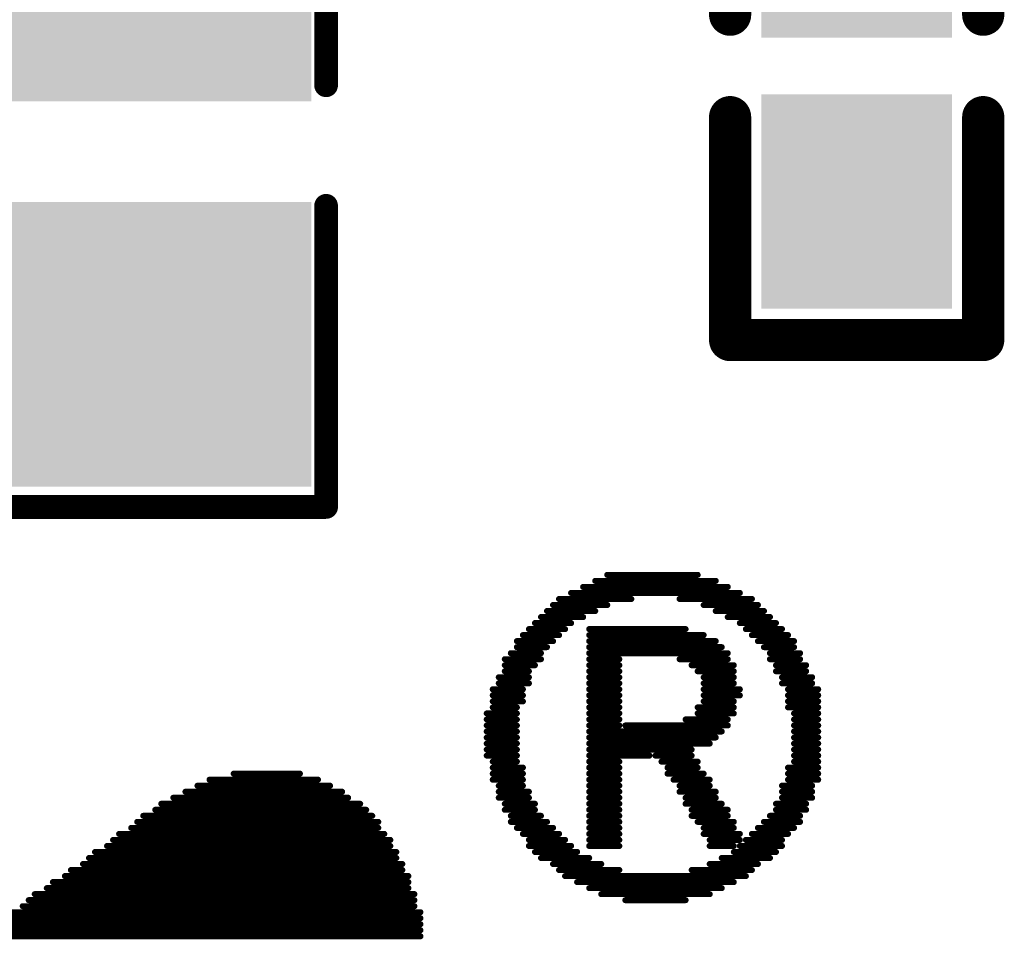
# Model space of a CAD drawing. Header units: millimetres. Extents: x -47 to 199, y -56 to 203.
# Tile 104 of 157: x 73.79 to 77.94, y 173.17 to 177.05. Entities that reach past the tile are written whole.
import ezdxf

# ---------------------------------------------------------------- set-up
doc = ezdxf.new("R2010")
doc.units = ezdxf.units.MM
doc.header["$LTSCALE"] = 1.21
doc.header["$MEASUREMENT"] = 0
doc.layers.get('0').update_dxf_attribs({"linetype": 'CONTINUOUS'})
for name, color, linetype in [('BottomLayer', 5, 'CONTINUOUS'), ('BottomOverlay', 54, 'CONTINUOUS'), ('BottomPaste', 16, 'CONTINUOUS'), ('BottomSolder', 6, 'CONTINUOUS'), ('TopLayer', 1, 'CONTINUOUS'), ('TopOverlay', 2, 'CONTINUOUS'), ('TopPaste', 8, 'CONTINUOUS'), ('TopSolder', 216, 'CONTINUOUS')]:
    doc.layers.add(name, color=color, linetype=linetype)

# ---------------------------------------------------------------- blocks, each defined once
blk = doc.blocks.new('R0402_B_13')
at = {"layer": 'BottomLayer'}
for points in [[(-0.03628, -0.01181), (-0.00872, -0.01181), (-0.03628, 0.01181), (-0.00872, 0.01181)], [(0.00872, -0.01181), (0.03628, -0.01181), (0.00872, 0.01181), (0.03628, 0.01181)]]:
    blk.add_solid(points, dxfattribs=at)
at = {"layer": 'BottomOverlay', "const_width": 0.007}
for points in [[(-0.0455, 0.021), (-0.0085, 0.021)], [(-0.0455, 0.021), (-0.0455, -0.021)], [(0.0085, 0.021), (0.0455, 0.021)], [(0.0455, 0.021), (0.0455, -0.021)], [(-0.0455, -0.021), (-0.0085, -0.021)], [(0.0085, -0.021), (0.0455, -0.021)]]:
    blk.add_lwpolyline(points, dxfattribs=at)
at = {"layer": 'BottomOverlay', "const_width": 0.0035}
for points in [[(-0.04725, 0.021, 1), (-0.04375, 0.021, 1)], [(-0.04725, 0.021, 1), (-0.04375, 0.021, 1)], [(-0.01025, 0.021, 1), (-0.00675, 0.021, 1)], [(0.00675, 0.021, 1), (0.01025, 0.021, 1)], [(0.04375, 0.021, 1), (0.04725, 0.021, 1)], [(0.04375, 0.021, 1), (0.04725, 0.021, 1)], [(-0.04725, -0.021, 1), (-0.04375, -0.021, 1)], [(-0.04725, -0.021, 1), (-0.04375, -0.021, 1)], [(-0.01025, -0.021, 1), (-0.00675, -0.021, 1)], [(0.00675, -0.021, 1), (0.01025, -0.021, 1)], [(0.04375, -0.021, 1), (0.04725, -0.021, 1)], [(0.04375, -0.021, 1), (0.04725, -0.021, 1)]]:
    blk.add_lwpolyline(points, format="xyb", close=True, dxfattribs=at)
at = {"layer": 'BottomPaste'}
for points in [[(-0.03628, -0.01181), (-0.00872, -0.01181), (-0.03628, 0.01181), (-0.00872, 0.01181)], [(0.00872, -0.01181), (0.03628, -0.01181), (0.00872, 0.01181), (0.03628, 0.01181)]]:
    blk.add_solid(points, dxfattribs=at)
at = {"layer": 'BottomSolder'}
for points in [[(-0.04028, -0.01581), (-0.00472, -0.01581), (-0.04028, 0.01581), (-0.00472, 0.01581)], [(0.00472, -0.01581), (0.04028, -0.01581), (0.00472, 0.01581), (0.04028, 0.01581)]]:
    blk.add_solid(points, dxfattribs=at)
blk = doc.blocks.new('LOGO_XH_300MIL_47')
at = {"layer": 'TopOverlay', "const_width": 0.001}
for points in [[(0.13, 0.18284), (0.145, 0.18284)], [(0.128, 0.18184), (0.148, 0.18184)], [(0.124, 0.17984), (0.152, 0.17984)], [(0.126, 0.18084), (0.15, 0.18084)], [(0.121, 0.17784), (0.13, 0.17784)], [(0.122, 0.17884), (0.134, 0.17884)], [(0.142, 0.17884), (0.154, 0.17884)], [(0.146, 0.17784), (0.155, 0.17784)], [(0.12, 0.17684), (0.128, 0.17684)], [(0.148, 0.17684), (0.156, 0.17684)], [(0.118, 0.17484), (0.124, 0.17484)], [(0.119, 0.17584), (0.126, 0.17584)], [(0.15, 0.17584), (0.157, 0.17584)], [(0.152, 0.17484), (0.158, 0.17484)], [(0.116, 0.17284), (0.122, 0.17284)], [(0.117, 0.17384), (0.123, 0.17384)], [(0.127, 0.17384), (0.143, 0.17384)], [(0.127, 0.17284), (0.146, 0.17284)], [(0.153, 0.17384), (0.159, 0.17384)], [(0.154, 0.17284), (0.16, 0.17284)], [(0.115, 0.17184), (0.121, 0.17184)], [(0.127, 0.17184), (0.148, 0.17184)], [(0.155, 0.17184), (0.161, 0.17184)], [(0.114, 0.16984), (0.119, 0.16984)], [(0.115, 0.17084), (0.12, 0.17084)], [(0.127, 0.17084), (0.149, 0.17084)], [(0.127, 0.16984), (0.15, 0.16984)], [(0.156, 0.17084), (0.161, 0.17084)], [(0.157, 0.16984), (0.162, 0.16984)], [(0.113, 0.16884), (0.119, 0.16884)], [(0.113, 0.16784), (0.118, 0.16784)], [(0.127, 0.16884), (0.132, 0.16884)], [(0.127, 0.16784), (0.132, 0.16784)], [(0.142, 0.16884), (0.15, 0.16884)], [(0.144, 0.16784), (0.151, 0.16784)], [(0.157, 0.16884), (0.162, 0.16884)], [(0.158, 0.16784), (0.163, 0.16784)], [(0.113, 0.16684), (0.117, 0.16684)], [(0.127, 0.16684), (0.132, 0.16684)], [(0.145, 0.16684), (0.151, 0.16684)], [(0.158, 0.16684), (0.163, 0.16684)], [(0.112, 0.16584), (0.117, 0.16584)], [(0.112, 0.16484), (0.117, 0.16484)], [(0.127, 0.16584), (0.132, 0.16584)], [(0.127, 0.16484), (0.132, 0.16484)], [(0.146, 0.16584), (0.151, 0.16584)], [(0.146, 0.16484), (0.151, 0.16484)], [(0.159, 0.16584), (0.164, 0.16584)], [(0.159, 0.16484), (0.164, 0.16484)], [(0.111, 0.16384), (0.116, 0.16384)], [(0.127, 0.16384), (0.132, 0.16384)], [(0.146, 0.16384), (0.152, 0.16384)], [(0.16, 0.16384), (0.165, 0.16384)], [(0.111, 0.16284), (0.116, 0.16284)], [(0.111, 0.16184), (0.116, 0.16184)], [(0.127, 0.16284), (0.132, 0.16284)], [(0.127, 0.16184), (0.132, 0.16184)], [(0.146, 0.16284), (0.152, 0.16284)], [(0.146, 0.16184), (0.151, 0.16184)], [(0.16, 0.16284), (0.165, 0.16284)], [(0.16, 0.16184), (0.165, 0.16184)], [(0.11, 0.15984), (0.115, 0.15984)], [(0.111, 0.16084), (0.115, 0.16084)], [(0.127, 0.16084), (0.132, 0.16084)], [(0.127, 0.15984), (0.132, 0.15984)], [(0.145, 0.16084), (0.151, 0.16084)], [(0.145, 0.15984), (0.151, 0.15984)], [(0.16, 0.16084), (0.165, 0.16084)], [(0.161, 0.15984), (0.165, 0.15984)], [(0.11, 0.15884), (0.115, 0.15884)], [(0.127, 0.15884), (0.132, 0.15884)], [(0.143, 0.15884), (0.15, 0.15884)], [(0.161, 0.15884), (0.165, 0.15884)], [(0.11, 0.15784), (0.115, 0.15784)], [(0.11, 0.15684), (0.115, 0.15684)], [(0.127, 0.15784), (0.132, 0.15784)], [(0.127, 0.15684), (0.149, 0.15684)], [(0.133, 0.15784), (0.15, 0.15784)], [(0.161, 0.15784), (0.165, 0.15784)], [(0.161, 0.15684), (0.165, 0.15684)], [(0.11, 0.15584), (0.115, 0.15584)], [(0.11, 0.15484), (0.115, 0.15484)], [(0.127, 0.15584), (0.148, 0.15584)], [(0.127, 0.15484), (0.147, 0.15484)], [(0.161, 0.15584), (0.165, 0.15584)], [(0.161, 0.15484), (0.165, 0.15484)], [(0.11, 0.15384), (0.115, 0.15384)], [(0.127, 0.15384), (0.144, 0.15384)], [(0.161, 0.15384), (0.165, 0.15384)], [(0.11, 0.15284), (0.115, 0.15284)], [(0.111, 0.15184), (0.115, 0.15184)], [(0.127, 0.15284), (0.137, 0.15284)], [(0.127, 0.15184), (0.132, 0.15184)], [(0.138, 0.15284), (0.144, 0.15284)], [(0.139, 0.15184), (0.145, 0.15184)], [(0.161, 0.15284), (0.165, 0.15284)], [(0.161, 0.15184), (0.165, 0.15184)], [(0.068, 0.14984), (0.079, 0.14984)], [(0.111, 0.15084), (0.116, 0.15084)], [(0.111, 0.14984), (0.116, 0.14984)], [(0.127, 0.15084), (0.132, 0.15084)], [(0.127, 0.14984), (0.132, 0.14984)], [(0.14, 0.15084), (0.145, 0.15084)], [(0.14, 0.14984), (0.146, 0.14984)], [(0.16, 0.15084), (0.165, 0.15084)], [(0.16, 0.14984), (0.165, 0.14984)], [(0.064, 0.14884), (0.082, 0.14884)], [(0.111, 0.14884), (0.116, 0.14884)], [(0.127, 0.14884), (0.132, 0.14884)], [(0.141, 0.14884), (0.147, 0.14884)], [(0.16, 0.14884), (0.165, 0.14884)], [(0.06, 0.14684), (0.086, 0.14684)], [(0.062, 0.14784), (0.084, 0.14784)], [(0.112, 0.14784), (0.116, 0.14784)], [(0.112, 0.14684), (0.117, 0.14684)], [(0.127, 0.14784), (0.132, 0.14784)], [(0.127, 0.14684), (0.132, 0.14684)], [(0.142, 0.14784), (0.147, 0.14784)], [(0.142, 0.14684), (0.148, 0.14684)], [(0.159, 0.14784), (0.164, 0.14784)], [(0.159, 0.14684), (0.164, 0.14684)], [(0.058, 0.14584), (0.087, 0.14584)], [(0.112, 0.14584), (0.117, 0.14584)], [(0.127, 0.14584), (0.132, 0.14584)], [(0.143, 0.14584), (0.148, 0.14584)], [(0.159, 0.14584), (0.164, 0.14584)], [(0.055, 0.14384), (0.09, 0.14384)], [(0.056, 0.14484), (0.089, 0.14484)], [(0.113, 0.14484), (0.118, 0.14484)], [(0.113, 0.14384), (0.118, 0.14384)], [(0.127, 0.14484), (0.132, 0.14484)], [(0.127, 0.14384), (0.132, 0.14384)], [(0.143, 0.14484), (0.149, 0.14484)], [(0.144, 0.14384), (0.15, 0.14384)], [(0.158, 0.14484), (0.163, 0.14484)], [(0.158, 0.14384), (0.163, 0.14384)], [(0.052, 0.14184), (0.092, 0.14184)], [(0.053, 0.14284), (0.091, 0.14284)], [(0.114, 0.14284), (0.119, 0.14284)], [(0.114, 0.14184), (0.12, 0.14184)], [(0.127, 0.14284), (0.132, 0.14284)], [(0.127, 0.14184), (0.132, 0.14184)], [(0.144, 0.14284), (0.15, 0.14284)], [(0.145, 0.14184), (0.151, 0.14184)], [(0.156, 0.14184), (0.162, 0.14184)], [(0.157, 0.14284), (0.162, 0.14284)], [(0.051, 0.14084), (0.092, 0.14084)], [(0.115, 0.14084), (0.121, 0.14084)], [(0.127, 0.14084), (0.132, 0.14084)], [(0.146, 0.14084), (0.151, 0.14084)], [(0.155, 0.14084), (0.161, 0.14084)], [(0.048, 0.13884), (0.094, 0.13884)], [(0.049, 0.13984), (0.093, 0.13984)], [(0.116, 0.13984), (0.122, 0.13984)], [(0.117, 0.13884), (0.123, 0.13884)], [(0.127, 0.13984), (0.132, 0.13984)], [(0.127, 0.13884), (0.132, 0.13884)], [(0.146, 0.13984), (0.152, 0.13984)], [(0.147, 0.13884), (0.152, 0.13884)], [(0.153, 0.13884), (0.159, 0.13884)], [(0.154, 0.13984), (0.16, 0.13984)], [(0.045, 0.13684), (0.095, 0.13684)], [(0.047, 0.13784), (0.094, 0.13784)], [(0.117, 0.13784), (0.124, 0.13784)], [(0.118, 0.13684), (0.125, 0.13684)], [(0.127, 0.13784), (0.132, 0.13784)], [(0.147, 0.13784), (0.151, 0.13784)], [(0.151, 0.13684), (0.158, 0.13684)], [(0.152, 0.13784), (0.159, 0.13784)], [(0.044, 0.13584), (0.095, 0.13584)], [(0.119, 0.13584), (0.127, 0.13584)], [(0.149, 0.13584), (0.157, 0.13584)], [(0.041, 0.13384), (0.096, 0.13384)], [(0.043, 0.13484), (0.096, 0.13484)], [(0.121, 0.13484), (0.129, 0.13484)], [(0.122, 0.13384), (0.132, 0.13384)], [(0.144, 0.13384), (0.154, 0.13384)], [(0.147, 0.13484), (0.155, 0.13484)], [(0.038, 0.13184), (0.097, 0.13184)], [(0.04, 0.13284), (0.097, 0.13284)], [(0.123, 0.13284), (0.153, 0.13284)], [(0.125, 0.13184), (0.151, 0.13184)], [(0.037, 0.13084), (0.097, 0.13084)], [(0.127, 0.13084), (0.149, 0.13084)], [(0.034, 0.12884), (0.098, 0.12884)], [(0.035, 0.12984), (0.098, 0.12984)], [(0.129, 0.12984), (0.147, 0.12984)], [(0.133, 0.12884), (0.143, 0.12884)], [(0.033, 0.12784), (0.098, 0.12784)], [(0.03, 0.12584), (0.099, 0.12584)], [(0.031, 0.12684), (0.099, 0.12684)], [(0.027, 0.12384), (0.099, 0.12384)], [(0.029, 0.12484), (0.099, 0.12484)], [(0.026, 0.12284), (0.099, 0.12284)]]:
    blk.add_lwpolyline(points, dxfattribs=at)
at = {"layer": 'TopOverlay', "const_width": 0.0005}
for points in [[(0.12975, 0.18284, 1), (0.13025, 0.18284, 1)], [(0.14475, 0.18284, 1), (0.14525, 0.18284, 1)], [(0.12775, 0.18184, 1), (0.12825, 0.18184, 1)], [(0.14775, 0.18184, 1), (0.14825, 0.18184, 1)], [(0.12375, 0.17984, 1), (0.12425, 0.17984, 1)], [(0.12575, 0.18084, 1), (0.12625, 0.18084, 1)], [(0.14975, 0.18084, 1), (0.15025, 0.18084, 1)], [(0.15175, 0.17984, 1), (0.15225, 0.17984, 1)], [(0.12075, 0.17784, 1), (0.12125, 0.17784, 1)], [(0.12175, 0.17884, 1), (0.12225, 0.17884, 1)], [(0.12975, 0.17784, 1), (0.13025, 0.17784, 1)], [(0.13375, 0.17884, 1), (0.13425, 0.17884, 1)], [(0.14175, 0.17884, 1), (0.14225, 0.17884, 1)], [(0.14575, 0.17784, 1), (0.14625, 0.17784, 1)], [(0.15375, 0.17884, 1), (0.15425, 0.17884, 1)], [(0.15475, 0.17784, 1), (0.15525, 0.17784, 1)], [(0.11975, 0.17684, 1), (0.12025, 0.17684, 1)], [(0.12775, 0.17684, 1), (0.12825, 0.17684, 1)], [(0.14775, 0.17684, 1), (0.14825, 0.17684, 1)], [(0.15575, 0.17684, 1), (0.15625, 0.17684, 1)], [(0.11775, 0.17484, 1), (0.11825, 0.17484, 1)], [(0.11875, 0.17584, 1), (0.11925, 0.17584, 1)], [(0.12375, 0.17484, 1), (0.12425, 0.17484, 1)], [(0.12575, 0.17584, 1), (0.12625, 0.17584, 1)], [(0.14975, 0.17584, 1), (0.15025, 0.17584, 1)], [(0.15175, 0.17484, 1), (0.15225, 0.17484, 1)], [(0.15675, 0.17584, 1), (0.15725, 0.17584, 1)], [(0.15775, 0.17484, 1), (0.15825, 0.17484, 1)], [(0.11575, 0.17284, 1), (0.11625, 0.17284, 1)], [(0.11675, 0.17384, 1), (0.11725, 0.17384, 1)], [(0.12175, 0.17284, 1), (0.12225, 0.17284, 1)], [(0.12275, 0.17384, 1), (0.12325, 0.17384, 1)], [(0.12675, 0.17384, 1), (0.12725, 0.17384, 1)], [(0.12675, 0.17284, 1), (0.12725, 0.17284, 1)], [(0.14275, 0.17384, 1), (0.14325, 0.17384, 1)], [(0.14575, 0.17284, 1), (0.14625, 0.17284, 1)], [(0.15275, 0.17384, 1), (0.15325, 0.17384, 1)], [(0.15375, 0.17284, 1), (0.15425, 0.17284, 1)], [(0.15875, 0.17384, 1), (0.15925, 0.17384, 1)], [(0.15975, 0.17284, 1), (0.16025, 0.17284, 1)], [(0.11475, 0.17184, 1), (0.11525, 0.17184, 1)], [(0.12075, 0.17184, 1), (0.12125, 0.17184, 1)], [(0.12675, 0.17184, 1), (0.12725, 0.17184, 1)], [(0.14775, 0.17184, 1), (0.14825, 0.17184, 1)], [(0.15475, 0.17184, 1), (0.15525, 0.17184, 1)], [(0.16075, 0.17184, 1), (0.16125, 0.17184, 1)], [(0.11375, 0.16984, 1), (0.11425, 0.16984, 1)], [(0.11475, 0.17084, 1), (0.11525, 0.17084, 1)], [(0.11875, 0.16984, 1), (0.11925, 0.16984, 1)], [(0.11975, 0.17084, 1), (0.12025, 0.17084, 1)], [(0.12675, 0.17084, 1), (0.12725, 0.17084, 1)], [(0.12675, 0.16984, 1), (0.12725, 0.16984, 1)], [(0.14875, 0.17084, 1), (0.14925, 0.17084, 1)], [(0.14975, 0.16984, 1), (0.15025, 0.16984, 1)], [(0.15575, 0.17084, 1), (0.15625, 0.17084, 1)], [(0.15675, 0.16984, 1), (0.15725, 0.16984, 1)], [(0.16075, 0.17084, 1), (0.16125, 0.17084, 1)], [(0.16175, 0.16984, 1), (0.16225, 0.16984, 1)], [(0.11275, 0.16884, 1), (0.11325, 0.16884, 1)], [(0.11275, 0.16784, 1), (0.11325, 0.16784, 1)], [(0.11775, 0.16784, 1), (0.11825, 0.16784, 1)], [(0.11875, 0.16884, 1), (0.11925, 0.16884, 1)], [(0.12675, 0.16884, 1), (0.12725, 0.16884, 1)], [(0.12675, 0.16784, 1), (0.12725, 0.16784, 1)], [(0.13175, 0.16884, 1), (0.13225, 0.16884, 1)], [(0.13175, 0.16784, 1), (0.13225, 0.16784, 1)], [(0.14175, 0.16884, 1), (0.14225, 0.16884, 1)], [(0.14375, 0.16784, 1), (0.14425, 0.16784, 1)], [(0.14975, 0.16884, 1), (0.15025, 0.16884, 1)], [(0.15075, 0.16784, 1), (0.15125, 0.16784, 1)], [(0.15675, 0.16884, 1), (0.15725, 0.16884, 1)], [(0.15775, 0.16784, 1), (0.15825, 0.16784, 1)], [(0.16175, 0.16884, 1), (0.16225, 0.16884, 1)], [(0.16275, 0.16784, 1), (0.16325, 0.16784, 1)], [(0.11275, 0.16684, 1), (0.11325, 0.16684, 1)], [(0.11675, 0.16684, 1), (0.11725, 0.16684, 1)], [(0.12675, 0.16684, 1), (0.12725, 0.16684, 1)], [(0.13175, 0.16684, 1), (0.13225, 0.16684, 1)], [(0.14475, 0.16684, 1), (0.14525, 0.16684, 1)], [(0.15075, 0.16684, 1), (0.15125, 0.16684, 1)], [(0.15775, 0.16684, 1), (0.15825, 0.16684, 1)], [(0.16275, 0.16684, 1), (0.16325, 0.16684, 1)], [(0.11175, 0.16584, 1), (0.11225, 0.16584, 1)], [(0.11175, 0.16484, 1), (0.11225, 0.16484, 1)], [(0.11675, 0.16584, 1), (0.11725, 0.16584, 1)], [(0.11675, 0.16484, 1), (0.11725, 0.16484, 1)], [(0.12675, 0.16584, 1), (0.12725, 0.16584, 1)], [(0.12675, 0.16484, 1), (0.12725, 0.16484, 1)], [(0.13175, 0.16584, 1), (0.13225, 0.16584, 1)], [(0.13175, 0.16484, 1), (0.13225, 0.16484, 1)], [(0.14575, 0.16584, 1), (0.14625, 0.16584, 1)], [(0.14575, 0.16484, 1), (0.14625, 0.16484, 1)], [(0.15075, 0.16584, 1), (0.15125, 0.16584, 1)], [(0.15075, 0.16484, 1), (0.15125, 0.16484, 1)], [(0.15875, 0.16584, 1), (0.15925, 0.16584, 1)], [(0.15875, 0.16484, 1), (0.15925, 0.16484, 1)], [(0.16375, 0.16584, 1), (0.16425, 0.16584, 1)], [(0.16375, 0.16484, 1), (0.16425, 0.16484, 1)], [(0.11075, 0.16384, 1), (0.11125, 0.16384, 1)], [(0.11575, 0.16384, 1), (0.11625, 0.16384, 1)], [(0.12675, 0.16384, 1), (0.12725, 0.16384, 1)], [(0.13175, 0.16384, 1), (0.13225, 0.16384, 1)], [(0.14575, 0.16384, 1), (0.14625, 0.16384, 1)], [(0.15175, 0.16384, 1), (0.15225, 0.16384, 1)], [(0.15975, 0.16384, 1), (0.16025, 0.16384, 1)], [(0.16475, 0.16384, 1), (0.16525, 0.16384, 1)], [(0.11075, 0.16284, 1), (0.11125, 0.16284, 1)], [(0.11075, 0.16184, 1), (0.11125, 0.16184, 1)], [(0.11575, 0.16284, 1), (0.11625, 0.16284, 1)], [(0.11575, 0.16184, 1), (0.11625, 0.16184, 1)], [(0.12675, 0.16284, 1), (0.12725, 0.16284, 1)], [(0.12675, 0.16184, 1), (0.12725, 0.16184, 1)], [(0.13175, 0.16284, 1), (0.13225, 0.16284, 1)], [(0.13175, 0.16184, 1), (0.13225, 0.16184, 1)], [(0.14575, 0.16284, 1), (0.14625, 0.16284, 1)], [(0.14575, 0.16184, 1), (0.14625, 0.16184, 1)], [(0.15075, 0.16184, 1), (0.15125, 0.16184, 1)], [(0.15175, 0.16284, 1), (0.15225, 0.16284, 1)], [(0.15975, 0.16284, 1), (0.16025, 0.16284, 1)], [(0.15975, 0.16184, 1), (0.16025, 0.16184, 1)], [(0.16475, 0.16284, 1), (0.16525, 0.16284, 1)], [(0.16475, 0.16184, 1), (0.16525, 0.16184, 1)], [(0.10975, 0.15984, 1), (0.11025, 0.15984, 1)], [(0.11075, 0.16084, 1), (0.11125, 0.16084, 1)], [(0.11475, 0.16084, 1), (0.11525, 0.16084, 1)], [(0.11475, 0.15984, 1), (0.11525, 0.15984, 1)], [(0.12675, 0.16084, 1), (0.12725, 0.16084, 1)], [(0.12675, 0.15984, 1), (0.12725, 0.15984, 1)], [(0.13175, 0.16084, 1), (0.13225, 0.16084, 1)], [(0.13175, 0.15984, 1), (0.13225, 0.15984, 1)], [(0.14475, 0.16084, 1), (0.14525, 0.16084, 1)], [(0.14475, 0.15984, 1), (0.14525, 0.15984, 1)], [(0.15075, 0.16084, 1), (0.15125, 0.16084, 1)], [(0.15075, 0.15984, 1), (0.15125, 0.15984, 1)], [(0.15975, 0.16084, 1), (0.16025, 0.16084, 1)], [(0.16075, 0.15984, 1), (0.16125, 0.15984, 1)], [(0.16475, 0.16084, 1), (0.16525, 0.16084, 1)], [(0.16475, 0.15984, 1), (0.16525, 0.15984, 1)], [(0.10975, 0.15884, 1), (0.11025, 0.15884, 1)], [(0.11475, 0.15884, 1), (0.11525, 0.15884, 1)], [(0.12675, 0.15884, 1), (0.12725, 0.15884, 1)], [(0.13175, 0.15884, 1), (0.13225, 0.15884, 1)], [(0.14275, 0.15884, 1), (0.14325, 0.15884, 1)], [(0.14975, 0.15884, 1), (0.15025, 0.15884, 1)], [(0.16075, 0.15884, 1), (0.16125, 0.15884, 1)], [(0.16475, 0.15884, 1), (0.16525, 0.15884, 1)], [(0.10975, 0.15784, 1), (0.11025, 0.15784, 1)], [(0.10975, 0.15684, 1), (0.11025, 0.15684, 1)], [(0.11475, 0.15784, 1), (0.11525, 0.15784, 1)], [(0.11475, 0.15684, 1), (0.11525, 0.15684, 1)], [(0.12675, 0.15784, 1), (0.12725, 0.15784, 1)], [(0.12675, 0.15684, 1), (0.12725, 0.15684, 1)], [(0.13175, 0.15784, 1), (0.13225, 0.15784, 1)], [(0.13275, 0.15784, 1), (0.13325, 0.15784, 1)], [(0.14875, 0.15684, 1), (0.14925, 0.15684, 1)], [(0.14975, 0.15784, 1), (0.15025, 0.15784, 1)], [(0.16075, 0.15784, 1), (0.16125, 0.15784, 1)], [(0.16075, 0.15684, 1), (0.16125, 0.15684, 1)], [(0.16475, 0.15784, 1), (0.16525, 0.15784, 1)], [(0.16475, 0.15684, 1), (0.16525, 0.15684, 1)], [(0.10975, 0.15584, 1), (0.11025, 0.15584, 1)], [(0.10975, 0.15484, 1), (0.11025, 0.15484, 1)], [(0.11475, 0.15584, 1), (0.11525, 0.15584, 1)], [(0.11475, 0.15484, 1), (0.11525, 0.15484, 1)], [(0.12675, 0.15584, 1), (0.12725, 0.15584, 1)], [(0.12675, 0.15484, 1), (0.12725, 0.15484, 1)], [(0.14675, 0.15484, 1), (0.14725, 0.15484, 1)], [(0.14775, 0.15584, 1), (0.14825, 0.15584, 1)], [(0.16075, 0.15584, 1), (0.16125, 0.15584, 1)], [(0.16075, 0.15484, 1), (0.16125, 0.15484, 1)], [(0.16475, 0.15584, 1), (0.16525, 0.15584, 1)], [(0.16475, 0.15484, 1), (0.16525, 0.15484, 1)], [(0.10975, 0.15384, 1), (0.11025, 0.15384, 1)], [(0.11475, 0.15384, 1), (0.11525, 0.15384, 1)], [(0.12675, 0.15384, 1), (0.12725, 0.15384, 1)], [(0.14375, 0.15384, 1), (0.14425, 0.15384, 1)], [(0.16075, 0.15384, 1), (0.16125, 0.15384, 1)], [(0.16475, 0.15384, 1), (0.16525, 0.15384, 1)], [(0.10975, 0.15284, 1), (0.11025, 0.15284, 1)], [(0.11075, 0.15184, 1), (0.11125, 0.15184, 1)], [(0.11475, 0.15284, 1), (0.11525, 0.15284, 1)], [(0.11475, 0.15184, 1), (0.11525, 0.15184, 1)], [(0.12675, 0.15284, 1), (0.12725, 0.15284, 1)], [(0.12675, 0.15184, 1), (0.12725, 0.15184, 1)], [(0.13175, 0.15184, 1), (0.13225, 0.15184, 1)], [(0.13675, 0.15284, 1), (0.13725, 0.15284, 1)], [(0.13775, 0.15284, 1), (0.13825, 0.15284, 1)], [(0.13875, 0.15184, 1), (0.13925, 0.15184, 1)], [(0.14375, 0.15284, 1), (0.14425, 0.15284, 1)], [(0.14475, 0.15184, 1), (0.14525, 0.15184, 1)], [(0.16075, 0.15284, 1), (0.16125, 0.15284, 1)], [(0.16075, 0.15184, 1), (0.16125, 0.15184, 1)], [(0.16475, 0.15284, 1), (0.16525, 0.15284, 1)], [(0.16475, 0.15184, 1), (0.16525, 0.15184, 1)], [(0.06775, 0.14984, 1), (0.06825, 0.14984, 1)], [(0.07875, 0.14984, 1), (0.07925, 0.14984, 1)], [(0.11075, 0.15084, 1), (0.11125, 0.15084, 1)], [(0.11075, 0.14984, 1), (0.11125, 0.14984, 1)], [(0.11575, 0.15084, 1), (0.11625, 0.15084, 1)], [(0.11575, 0.14984, 1), (0.11625, 0.14984, 1)], [(0.12675, 0.15084, 1), (0.12725, 0.15084, 1)], [(0.12675, 0.14984, 1), (0.12725, 0.14984, 1)], [(0.13175, 0.15084, 1), (0.13225, 0.15084, 1)], [(0.13175, 0.14984, 1), (0.13225, 0.14984, 1)], [(0.13975, 0.15084, 1), (0.14025, 0.15084, 1)], [(0.13975, 0.14984, 1), (0.14025, 0.14984, 1)], [(0.14475, 0.15084, 1), (0.14525, 0.15084, 1)], [(0.14575, 0.14984, 1), (0.14625, 0.14984, 1)], [(0.15975, 0.15084, 1), (0.16025, 0.15084, 1)], [(0.15975, 0.14984, 1), (0.16025, 0.14984, 1)], [(0.16475, 0.15084, 1), (0.16525, 0.15084, 1)], [(0.16475, 0.14984, 1), (0.16525, 0.14984, 1)], [(0.06375, 0.14884, 1), (0.06425, 0.14884, 1)], [(0.08175, 0.14884, 1), (0.08225, 0.14884, 1)], [(0.11075, 0.14884, 1), (0.11125, 0.14884, 1)], [(0.11575, 0.14884, 1), (0.11625, 0.14884, 1)], [(0.12675, 0.14884, 1), (0.12725, 0.14884, 1)], [(0.13175, 0.14884, 1), (0.13225, 0.14884, 1)], [(0.14075, 0.14884, 1), (0.14125, 0.14884, 1)], [(0.14675, 0.14884, 1), (0.14725, 0.14884, 1)], [(0.15975, 0.14884, 1), (0.16025, 0.14884, 1)], [(0.16475, 0.14884, 1), (0.16525, 0.14884, 1)], [(0.05975, 0.14684, 1), (0.06025, 0.14684, 1)], [(0.06175, 0.14784, 1), (0.06225, 0.14784, 1)], [(0.08375, 0.14784, 1), (0.08425, 0.14784, 1)], [(0.08575, 0.14684, 1), (0.08625, 0.14684, 1)], [(0.11175, 0.14784, 1), (0.11225, 0.14784, 1)], [(0.11175, 0.14684, 1), (0.11225, 0.14684, 1)], [(0.11575, 0.14784, 1), (0.11625, 0.14784, 1)], [(0.11675, 0.14684, 1), (0.11725, 0.14684, 1)], [(0.12675, 0.14784, 1), (0.12725, 0.14784, 1)], [(0.12675, 0.14684, 1), (0.12725, 0.14684, 1)], [(0.13175, 0.14784, 1), (0.13225, 0.14784, 1)], [(0.13175, 0.14684, 1), (0.13225, 0.14684, 1)], [(0.14175, 0.14784, 1), (0.14225, 0.14784, 1)], [(0.14175, 0.14684, 1), (0.14225, 0.14684, 1)], [(0.14675, 0.14784, 1), (0.14725, 0.14784, 1)], [(0.14775, 0.14684, 1), (0.14825, 0.14684, 1)], [(0.15875, 0.14784, 1), (0.15925, 0.14784, 1)], [(0.15875, 0.14684, 1), (0.15925, 0.14684, 1)], [(0.16375, 0.14784, 1), (0.16425, 0.14784, 1)], [(0.16375, 0.14684, 1), (0.16425, 0.14684, 1)], [(0.05775, 0.14584, 1), (0.05825, 0.14584, 1)], [(0.08675, 0.14584, 1), (0.08725, 0.14584, 1)], [(0.11175, 0.14584, 1), (0.11225, 0.14584, 1)], [(0.11675, 0.14584, 1), (0.11725, 0.14584, 1)], [(0.12675, 0.14584, 1), (0.12725, 0.14584, 1)], [(0.13175, 0.14584, 1), (0.13225, 0.14584, 1)], [(0.14275, 0.14584, 1), (0.14325, 0.14584, 1)], [(0.14775, 0.14584, 1), (0.14825, 0.14584, 1)], [(0.15875, 0.14584, 1), (0.15925, 0.14584, 1)], [(0.16375, 0.14584, 1), (0.16425, 0.14584, 1)], [(0.05475, 0.14384, 1), (0.05525, 0.14384, 1)], [(0.05575, 0.14484, 1), (0.05625, 0.14484, 1)], [(0.08875, 0.14484, 1), (0.08925, 0.14484, 1)], [(0.08975, 0.14384, 1), (0.09025, 0.14384, 1)], [(0.11275, 0.14484, 1), (0.11325, 0.14484, 1)], [(0.11275, 0.14384, 1), (0.11325, 0.14384, 1)], [(0.11775, 0.14484, 1), (0.11825, 0.14484, 1)], [(0.11775, 0.14384, 1), (0.11825, 0.14384, 1)], [(0.12675, 0.14484, 1), (0.12725, 0.14484, 1)], [(0.12675, 0.14384, 1), (0.12725, 0.14384, 1)], [(0.13175, 0.14484, 1), (0.13225, 0.14484, 1)], [(0.13175, 0.14384, 1), (0.13225, 0.14384, 1)], [(0.14275, 0.14484, 1), (0.14325, 0.14484, 1)], [(0.14375, 0.14384, 1), (0.14425, 0.14384, 1)], [(0.14875, 0.14484, 1), (0.14925, 0.14484, 1)], [(0.14975, 0.14384, 1), (0.15025, 0.14384, 1)], [(0.15775, 0.14484, 1), (0.15825, 0.14484, 1)], [(0.15775, 0.14384, 1), (0.15825, 0.14384, 1)], [(0.16275, 0.14484, 1), (0.16325, 0.14484, 1)], [(0.16275, 0.14384, 1), (0.16325, 0.14384, 1)], [(0.05175, 0.14184, 1), (0.05225, 0.14184, 1)], [(0.05275, 0.14284, 1), (0.05325, 0.14284, 1)], [(0.09075, 0.14284, 1), (0.09125, 0.14284, 1)], [(0.09175, 0.14184, 1), (0.09225, 0.14184, 1)], [(0.11375, 0.14284, 1), (0.11425, 0.14284, 1)], [(0.11375, 0.14184, 1), (0.11425, 0.14184, 1)], [(0.11875, 0.14284, 1), (0.11925, 0.14284, 1)], [(0.11975, 0.14184, 1), (0.12025, 0.14184, 1)], [(0.12675, 0.14284, 1), (0.12725, 0.14284, 1)], [(0.12675, 0.14184, 1), (0.12725, 0.14184, 1)], [(0.13175, 0.14284, 1), (0.13225, 0.14284, 1)], [(0.13175, 0.14184, 1), (0.13225, 0.14184, 1)], [(0.14375, 0.14284, 1), (0.14425, 0.14284, 1)], [(0.14475, 0.14184, 1), (0.14525, 0.14184, 1)], [(0.14975, 0.14284, 1), (0.15025, 0.14284, 1)], [(0.15075, 0.14184, 1), (0.15125, 0.14184, 1)], [(0.15575, 0.14184, 1), (0.15625, 0.14184, 1)], [(0.15675, 0.14284, 1), (0.15725, 0.14284, 1)], [(0.16175, 0.14284, 1), (0.16225, 0.14284, 1)], [(0.16175, 0.14184, 1), (0.16225, 0.14184, 1)], [(0.05075, 0.14084, 1), (0.05125, 0.14084, 1)], [(0.09175, 0.14084, 1), (0.09225, 0.14084, 1)], [(0.11475, 0.14084, 1), (0.11525, 0.14084, 1)], [(0.12075, 0.14084, 1), (0.12125, 0.14084, 1)], [(0.12675, 0.14084, 1), (0.12725, 0.14084, 1)], [(0.13175, 0.14084, 1), (0.13225, 0.14084, 1)], [(0.14575, 0.14084, 1), (0.14625, 0.14084, 1)], [(0.15075, 0.14084, 1), (0.15125, 0.14084, 1)], [(0.15475, 0.14084, 1), (0.15525, 0.14084, 1)], [(0.16075, 0.14084, 1), (0.16125, 0.14084, 1)], [(0.04775, 0.13884, 1), (0.04825, 0.13884, 1)], [(0.04875, 0.13984, 1), (0.04925, 0.13984, 1)], [(0.09275, 0.13984, 1), (0.09325, 0.13984, 1)], [(0.09375, 0.13884, 1), (0.09425, 0.13884, 1)], [(0.11575, 0.13984, 1), (0.11625, 0.13984, 1)], [(0.11675, 0.13884, 1), (0.11725, 0.13884, 1)], [(0.12175, 0.13984, 1), (0.12225, 0.13984, 1)], [(0.12275, 0.13884, 1), (0.12325, 0.13884, 1)], [(0.12675, 0.13984, 1), (0.12725, 0.13984, 1)], [(0.12675, 0.13884, 1), (0.12725, 0.13884, 1)], [(0.13175, 0.13984, 1), (0.13225, 0.13984, 1)], [(0.13175, 0.13884, 1), (0.13225, 0.13884, 1)], [(0.14575, 0.13984, 1), (0.14625, 0.13984, 1)], [(0.14675, 0.13884, 1), (0.14725, 0.13884, 1)], [(0.15175, 0.13984, 1), (0.15225, 0.13984, 1)], [(0.15175, 0.13884, 1), (0.15225, 0.13884, 1)], [(0.15275, 0.13884, 1), (0.15325, 0.13884, 1)], [(0.15375, 0.13984, 1), (0.15425, 0.13984, 1)], [(0.15875, 0.13884, 1), (0.15925, 0.13884, 1)], [(0.15975, 0.13984, 1), (0.16025, 0.13984, 1)], [(0.04475, 0.13684, 1), (0.04525, 0.13684, 1)], [(0.04675, 0.13784, 1), (0.04725, 0.13784, 1)], [(0.09375, 0.13784, 1), (0.09425, 0.13784, 1)], [(0.09475, 0.13684, 1), (0.09525, 0.13684, 1)], [(0.11675, 0.13784, 1), (0.11725, 0.13784, 1)], [(0.11775, 0.13684, 1), (0.11825, 0.13684, 1)], [(0.12375, 0.13784, 1), (0.12425, 0.13784, 1)], [(0.12475, 0.13684, 1), (0.12525, 0.13684, 1)], [(0.12675, 0.13784, 1), (0.12725, 0.13784, 1)], [(0.13175, 0.13784, 1), (0.13225, 0.13784, 1)], [(0.14675, 0.13784, 1), (0.14725, 0.13784, 1)], [(0.15075, 0.13784, 1), (0.15125, 0.13784, 1)], [(0.15075, 0.13684, 1), (0.15125, 0.13684, 1)], [(0.15175, 0.13784, 1), (0.15225, 0.13784, 1)], [(0.15775, 0.13684, 1), (0.15825, 0.13684, 1)], [(0.15875, 0.13784, 1), (0.15925, 0.13784, 1)], [(0.04375, 0.13584, 1), (0.04425, 0.13584, 1)], [(0.09475, 0.13584, 1), (0.09525, 0.13584, 1)], [(0.11875, 0.13584, 1), (0.11925, 0.13584, 1)], [(0.12675, 0.13584, 1), (0.12725, 0.13584, 1)], [(0.14875, 0.13584, 1), (0.14925, 0.13584, 1)], [(0.15675, 0.13584, 1), (0.15725, 0.13584, 1)], [(0.04075, 0.13384, 1), (0.04125, 0.13384, 1)], [(0.04275, 0.13484, 1), (0.04325, 0.13484, 1)], [(0.09575, 0.13484, 1), (0.09625, 0.13484, 1)], [(0.09575, 0.13384, 1), (0.09625, 0.13384, 1)], [(0.12075, 0.13484, 1), (0.12125, 0.13484, 1)], [(0.12175, 0.13384, 1), (0.12225, 0.13384, 1)], [(0.12875, 0.13484, 1), (0.12925, 0.13484, 1)], [(0.13175, 0.13384, 1), (0.13225, 0.13384, 1)], [(0.14375, 0.13384, 1), (0.14425, 0.13384, 1)], [(0.14675, 0.13484, 1), (0.14725, 0.13484, 1)], [(0.15375, 0.13384, 1), (0.15425, 0.13384, 1)], [(0.15475, 0.13484, 1), (0.15525, 0.13484, 1)], [(0.03775, 0.13184, 1), (0.03825, 0.13184, 1)], [(0.03975, 0.13284, 1), (0.04025, 0.13284, 1)], [(0.09675, 0.13284, 1), (0.09725, 0.13284, 1)], [(0.09675, 0.13184, 1), (0.09725, 0.13184, 1)], [(0.12275, 0.13284, 1), (0.12325, 0.13284, 1)], [(0.12475, 0.13184, 1), (0.12525, 0.13184, 1)], [(0.15075, 0.13184, 1), (0.15125, 0.13184, 1)], [(0.15275, 0.13284, 1), (0.15325, 0.13284, 1)], [(0.03675, 0.13084, 1), (0.03725, 0.13084, 1)], [(0.09675, 0.13084, 1), (0.09725, 0.13084, 1)], [(0.12675, 0.13084, 1), (0.12725, 0.13084, 1)], [(0.14875, 0.13084, 1), (0.14925, 0.13084, 1)], [(0.03375, 0.12884, 1), (0.03425, 0.12884, 1)], [(0.03475, 0.12984, 1), (0.03525, 0.12984, 1)], [(0.09775, 0.12984, 1), (0.09825, 0.12984, 1)], [(0.09775, 0.12884, 1), (0.09825, 0.12884, 1)], [(0.12875, 0.12984, 1), (0.12925, 0.12984, 1)], [(0.13275, 0.12884, 1), (0.13325, 0.12884, 1)], [(0.14275, 0.12884, 1), (0.14325, 0.12884, 1)], [(0.14675, 0.12984, 1), (0.14725, 0.12984, 1)], [(0.03275, 0.12784, 1), (0.03325, 0.12784, 1)], [(0.09775, 0.12784, 1), (0.09825, 0.12784, 1)], [(0.09875, 0.12684, 1), (0.09925, 0.12684, 1)], [(0.09875, 0.12584, 1), (0.09925, 0.12584, 1)], [(0.09875, 0.12484, 1), (0.09925, 0.12484, 1)], [(0.09875, 0.12384, 1), (0.09925, 0.12384, 1)], [(0.09875, 0.12284, 1), (0.09925, 0.12284, 1)]]:
    blk.add_lwpolyline(points, format="xyb", close=True, dxfattribs=at)
blk = doc.blocks.new('CRYSTAL_SMD_3225_71')
at = {"layer": 'TopLayer'}
for points in [[(-0.07156, 0.00936), (-0.01644, 0.00936), (-0.07156, 0.05464), (-0.01644, 0.05464)], [(0.01644, 0.00936), (0.07156, 0.00936), (0.01644, 0.05464), (0.07156, 0.05464)], [(-0.07131, -0.05435), (-0.01619, -0.05435), (-0.07131, -0.00908), (-0.01619, -0.00908)], [(0.01644, -0.05464), (0.07156, -0.05464), (0.01644, -0.00936), (0.07156, -0.00936)]]:
    blk.add_solid(points, dxfattribs=at)
at = {"layer": 'TopOverlay', "const_width": 0.00394}
for points in [[(-0.076, 0.059), (0.075, 0.059)], [(-0.076, 0.01), (-0.076, 0.059)], [(0.075, 0.059), (0.075, 0.011)], [(-0.076, -0.059), (-0.076, -0.009)], [(0.075, -0.059), (0.075, -0.009)], [(-0.076, -0.059), (0.075, -0.059)]]:
    blk.add_lwpolyline(points, dxfattribs=at)
at = {"layer": 'TopOverlay'}
for points, const_width in [([(-0.07698, 0.059, 1), (-0.07502, 0.059, 1)], 0.00197), ([(-0.07698, 0.059, 1), (-0.07502, 0.059, 1)], 0.00197), ([(0.07402, 0.059, 1), (0.07598, 0.059, 1)], 0.00197), ([(0.07402, 0.059, 1), (0.07598, 0.059, 1)], 0.00197), ([(-0.07698, 0.01, 1), (-0.07502, 0.01, 1)], 0.00197), ([(0.07402, 0.011, 1), (0.07598, 0.011, 1)], 0.00197), ([(-0.07698, -0.009, 1), (-0.07502, -0.009, 1)], 0.00197), ([(0.07402, -0.009, 1), (0.07598, -0.009, 1)], 0.00197), ([(-0.07698, -0.059, 1), (-0.07502, -0.059, 1)], 0.00197), ([(-0.07698, -0.059, 1), (-0.07502, -0.059, 1)], 0.00197), ([(0.07402, -0.059, 1), (0.07598, -0.059, 1)], 0.00197), ([(0.07402, -0.059, 1), (0.07598, -0.059, 1)], 0.00197), ([(-0.058, -0.076, 1), (-0.068, -0.076, 1)], 0.01), ([(-0.0705, -0.076, 1), (-0.0655, -0.076, 1)], 0.005), ([(-0.0605, -0.076, 1), (-0.0555, -0.076, 1)], 0.005)]:
    blk.add_lwpolyline(points, format="xyb", close=True, dxfattribs=dict(at, const_width=const_width))
at = {"layer": 'TopPaste'}
for points in [[(-0.07056, 0.01036), (-0.01744, 0.01036), (-0.07056, 0.05364), (-0.01744, 0.05364)], [(0.01744, 0.01036), (0.07056, 0.01036), (0.01744, 0.05364), (0.07056, 0.05364)], [(-0.07031, -0.05335), (-0.01719, -0.05335), (-0.07031, -0.01008), (-0.01719, -0.01008)], [(0.01744, -0.05364), (0.07056, -0.05364), (0.01744, -0.01036), (0.07056, -0.01036)]]:
    blk.add_solid(points, dxfattribs=at)
at = {"layer": 'TopSolder'}
for points in [[(-0.07256, 0.00836), (-0.01544, 0.00836), (-0.07256, 0.05564), (-0.01544, 0.05564)], [(0.01544, 0.00836), (0.07256, 0.00836), (0.01544, 0.05564), (0.07256, 0.05564)], [(-0.07231, -0.05535), (-0.01519, -0.05535), (-0.07231, -0.00808), (-0.01519, -0.00808)], [(0.01544, -0.05564), (0.07256, -0.05564), (0.01544, -0.00836), (0.07256, -0.00836)]]:
    blk.add_solid(points, dxfattribs=at)

msp = doc.modelspace()

# ---------------------------------------------------------------- block references
at = {"xscale": 25.4, "yscale": 25.4, "zscale": 25.4, "rotation": 270}
msp.add_blockref('R0402_B_13', (77.3157, 176.8516), dxfattribs=at)
at = {"xscale": 25.4, "yscale": 25.4, "zscale": 25.4}
for name, p in [('CRYSTAL_SMD_3225_71', (73.1745, 176.4906)), ('LOGO_XH_300MIL_47', (72.9625, 170.0616))]:
    msp.add_blockref(name, p, dxfattribs=at)

doc.saveas('drawing.dxf')
